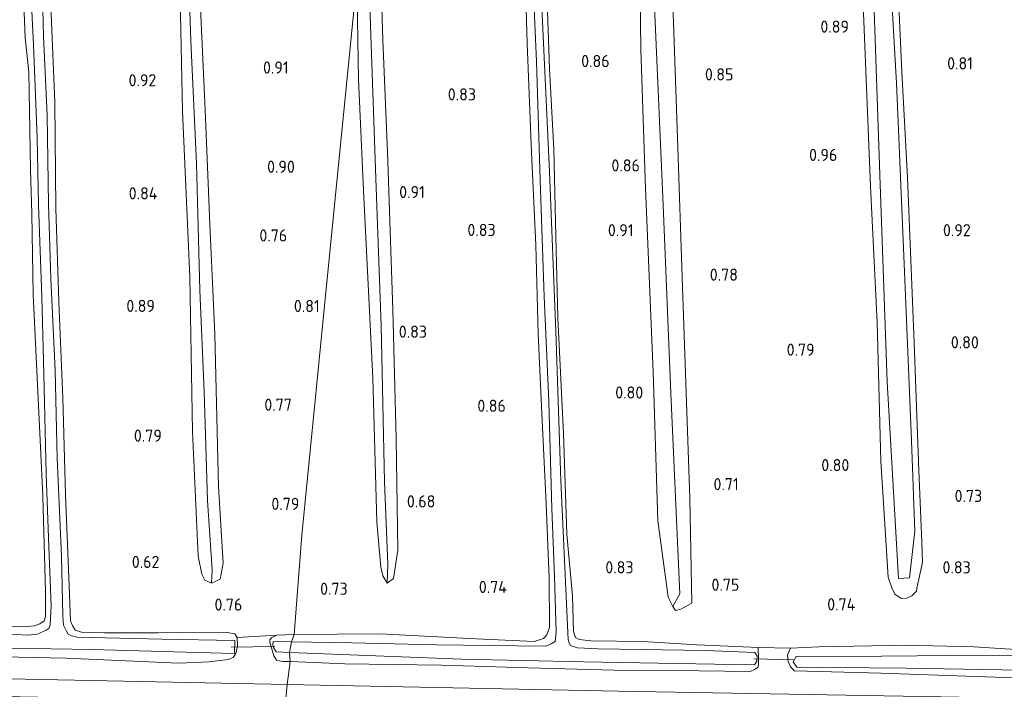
# Model space of a CAD drawing. Extents: x 126429 to 133038, y 413091 to 414846.
# Tile 198 of 256: x 130511 to 130657, y 413273 to 413373. Entities that reach past the tile are written whole.
import ezdxf
from ezdxf.enums import TextEntityAlignment as Align

# ---------------------------------------------------------------- set-up
doc = ezdxf.new("R2010")
doc.units = 0
for name, color, linetype, lineweight in [('B-ME-GR-GRAS-GV', 60, 'Continuous', 13), ('B-ME-IE-TERREINAFSCHEIDING_KUNSTMATIG_HEKWERK-G', 20, 'IE-TERREINAFSCHEIDING-KUNSTMATIG', 18), ('B-ME-KW-KUNSTWERK_DUIKER-G', 170, 'Continuous', 18), ('B-ME-OG-HOOGTEPUNT-S', 7, 'Continuous', 25), ('B-ME-OG-WATER_GREPPEL-G', 160, 'Continuous', 18), ('B-ME-OG-WATER_SLOOT-G', 120, 'Continuous', 18), ('B-ME-OG-WATER_SLOOT-GV', 120, 'Continuous', 18), ('B-ME-VH-VERHARDING_ASFALT-GV', 252, 'Continuous', 18)]:
    doc.layers.add(name, color=color, linetype=linetype, lineweight=lineweight)
doc.styles.add('NLCS-ISO-ANNOTATIVE-T18', font='NLCS-ISO.ttf', dxfattribs={"height": 1.8})
doc.linetypes.add('IE-TERREINAFSCHEIDING-KUNSTMATIG', pattern='A,4,[82,NLCS.SHX,S=0.75,R=90,X=0,Y=0],4,-2', length=10)

# ---------------------------------------------------------------- blocks, each defined once
blk = doc.blocks.new('SAL-HOOGTELABEL-SO')
at = {"color": 0, "linetype": 'ByBlock', "lineweight": -2, "style": 'NLCS-ISO-ANNOTATIVE-T18'}
blk.add_attdef('HOOGTE', text='', height=1.8, dxfattribs=at).set_placement((2.79, 0), align=Align.RIGHT)

msp = doc.modelspace()

# ---------------------------------------------------------------- linework, layer by layer
at = {"layer": 'B-ME-GR-GRAS-GV'}
for points in [[(130510.941, 413446.761, -0.154), (130511.545, 413433.252, -0.154), (130511.967, 413419.768, -0.154), (130512.199, 413404.157, -0.154), (130512.768, 413393.007, -0.154), (130512.776, 413380.087, -0.154), (130513.324, 413368.983, -0.154), (130513.878, 413355.224, -0.154), (130514.077, 413345.253, -0.154), (130514.576, 413331.609, -0.154), (130514.846, 413320.201, -0.154), (130515.191, 413305.351, -0.154), (130515.594, 413294.545, -0.154), (130515.936, 413285.802, -0.154), (130515.77, 413282.979, -0.154), (130515.603, 413282.446, -0.154), (130515.189, 413282.19, -0.154), (130513.882, 413281.559, -0.154), (130512.433, 413281.455, -0.154), (130509.235, 413281.637, -0.154)], [(130510.917, 413406.794, 0.888), (130511.329, 413396.558, 0.851), (130511.637, 413387.883, 0.938), (130511.786, 413377.605, 0.863), (130512.11, 413370.013, 0.788), (130512.642, 413364.981, 0.776), (130512.89, 413350.509, 0.751), (130513.081, 413343.955, 0.713), (130513.285, 413331.979, 0.763), (130513.734, 413322.722, 0.788), (130514.331, 413310.341, 0.651), (130514.69, 413302.03, 0.588), (130515.114, 413287.897, 0.726), (130515.118, 413285.015, 0.676), (130515.118, 413284.195, 0.663), (130514.926, 413283.537, 0.676), (130514.271, 413283.136, 0.651), (130513.492, 413282.817, 0.726), (130511.872, 413282.658, 0.738), (130500.007, 413283.101, 0.763)], [(130500.007, 413283.101, 0.763), (130511.872, 413282.658, 0.738), (130513.492, 413282.817, 0.726), (130514.271, 413283.136, 0.651), (130514.926, 413283.537, 0.676), (130515.118, 413284.195, 0.663), (130515.118, 413285.015, 0.676), (130515.114, 413287.897, 0.726), (130514.69, 413302.03, 0.588), (130514.331, 413310.341, 0.651), (130513.734, 413322.722, 0.788), (130513.285, 413331.979, 0.763), (130513.081, 413343.955, 0.713), (130512.89, 413350.509, 0.751), (130512.642, 413364.981, 0.776), (130512.11, 413370.013, 0.788), (130511.786, 413377.605, 0.863), (130511.637, 413387.883, 0.938), (130511.329, 413396.558, 0.851), (130510.917, 413406.794, 0.888)], [(130641.311, 413382.515, 0.976), (130642.074, 413364.982, 0.913), (130642.908, 413349.294, 0.876), (130643.89, 413324.797, 0.801), (130644.587, 413305.876, 0.751), (130645.061, 413295.217, 0.826), (130645.143, 413292.231, 0.813), (130644.313, 413288.381, 0.738), (130644.273, 413287.937, 0.788), (130643.569, 413287.286, 0.751), (130642.846, 413286.909, 0.751), (130641.979, 413286.887, 0.726), (130641.065, 413287.493, 0.701), (130640.612, 413288.434, 0.726), (130640.076, 413290.013, 0.751), (130638.979, 413307.243, 0.801), (130638.43, 413327.792, 0.801), (130637.443, 413347.96, 0.826), (130636.451, 413372.48, 0.888), (130635.058, 413405.686, 0.826)], [(130635.058, 413405.686, 0.826), (130636.451, 413372.48, 0.888), (130637.443, 413347.96, 0.826), (130638.43, 413327.792, 0.801), (130638.979, 413307.243, 0.801), (130640.076, 413290.013, 0.751), (130640.612, 413288.434, 0.726), (130641.065, 413287.493, 0.701), (130641.979, 413286.887, 0.726), (130642.846, 413286.909, 0.751), (130643.569, 413287.286, 0.751), (130644.273, 413287.937, 0.788), (130644.313, 413288.381, 0.738), (130645.143, 413292.231, 0.813), (130645.061, 413295.217, 0.826), (130644.587, 413305.876, 0.751), (130643.89, 413324.797, 0.801), (130642.908, 413349.294, 0.876), (130642.074, 413364.982, 0.913), (130641.311, 413382.515, 0.976)], [(130586.163, 413381.175, 0.888), (130586.538, 413369.196, 0.851), (130587.149, 413353.033, 0.838), (130587.795, 413339.261, 0.801), (130588.142, 413326.109, 0.738), (130588.648, 413315.325, 0.738), (130589.33, 413300.892, 0.701), (130589.776, 413289.88, 0.713), (130589.842, 413282.588, 0.788), (130589.45, 413281.466, 0.801), (130588.941, 413280.938, 0.801), (130587.568, 413280.501, 0.813), (130577.913, 413280.936, 0.763), (130564.742, 413281.626, 0.776), (130551.969, 413281.547, 0.513), (130553.108, 413296.259, 0.736), (130556.458, 413330.288, 1.084), (130561.244, 413378.599, 0.813), (130561.512, 413363.909, 0.838), (130562.278, 413347.366, 0.838), (130563.634, 413319.57, 0.701), (130564.239, 413298.198, 0.713), (130564.838, 413291.502, 0.713), (130565.105, 413290.245, 0.713), (130565.773, 413289.153, 0.713), (130566.694, 413289.823, 0.713), (130567.347, 413294.041, 0.713), (130567.106, 413310.61, 0.876), (130566.616, 413329.69, 0.888), (130565.801, 413353.138, 0.888), (130565.104, 413369.657, 0.888), (130564.436, 413392.214, 0.888)], [(130637.695, 413382.717, 0.526), (130638.801, 413349.731, 0.514), (130639.931, 413318.993, 0.514), (130641.565, 413289.855, 0.514), (130643.244, 413289.955, 0.514), (130644.025, 413296.87, 0.514), (130643.504, 413310.264, 0.514), (130642.558, 413333.022, 0.514), (130641.861, 413350.551, 0.514), (130641.284, 413363.295, 0.514), (130640.09, 413384.095, 0.514)], [(130534.936, 413383.135, 0.888), (130535.435, 413359.167, 0.888), (130536.518, 413334.576, 0.876), (130536.907, 413311.658, 0.876), (130537.724, 413293.132, 0.876), (130538.267, 413290.481, 0.863), (130538.722, 413289.598, 0.863), (130539.695, 413289.162, 0.863), (130540.979, 413289.725, 0.863), (130541.423, 413292.088, 0.813), (130540.777, 413303.457, 0.851), (130540.19, 413326.081, 0.863), (130539.445, 413342.407, 0.901), (130538.753, 413359.325, 0.901), (130538.051, 413375.502, 0.888)], [(130509.876, 413279.486, -0.154), (130522.018, 413279.29, -0.154), (130535.934, 413278.931, -0.154), (130543.131, 413278.725, -0.154), (130543.17, 413280.638, -0.154), (130532.35, 413280.85, -0.154), (130519.789, 413281.156, -0.154), (130518.948, 413281.316, -0.154), (130518.45, 413281.585, -0.154), (130518.217, 413282.01, -0.154), (130517.786, 413282.905, -0.154), (130517.669, 413284.319, -0.154), (130517.453, 413293.095, -0.154), (130516.854, 413307.708, -0.154), (130516.528, 413320.701, -0.154), (130515.914, 413334.347, -0.154), (130515.525, 413345.3, -0.154), (130515.35, 413358.564, -0.154), (130514.812, 413370.295, -0.154), (130514.503, 413382.136, -0.154)], [(130587.236, 413382.312, -0.154), (130587.898, 413366.513, -0.154), (130588.466, 413348.914, -0.154), (130589.062, 413331.669, -0.154), (130589.751, 413316.108, -0.154), (130590.183, 413300.198, -0.154), (130590.597, 413290.132, -0.154), (130590.821, 413281.926, -0.154), (130590.675, 413280.47, -0.154), (130590.078, 413280.125, -0.154), (130589.275, 413279.795, -0.154), (130585.027, 413279.867, -0.154), (130573.066, 413279.982, -0.154), (130560.539, 413280.275, -0.154), (130551.598, 413280.46, -0.154), (130551.969, 413281.547, 0.513), (130564.742, 413281.626, 0.776), (130577.913, 413280.936, 0.763), (130587.568, 413280.501, 0.813), (130588.941, 413280.938, 0.801), (130589.45, 413281.466, 0.801), (130589.842, 413282.588, 0.788), (130589.776, 413289.88, 0.713), (130589.33, 413300.892, 0.701), (130588.648, 413315.325, 0.738), (130588.142, 413326.109, 0.738), (130587.795, 413339.261, 0.801), (130587.149, 413353.033, 0.838), (130586.538, 413369.196, 0.851), (130586.163, 413381.175, 0.888)], [(130515.74, 413378.437, 0.788), (130516.508, 413360.483, 0.751), (130516.624, 413344.702, 0.726), (130517.063, 413330.888, 0.701), (130517.68, 413316.65, 0.701), (130518.043, 413302.233, 0.601), (130518.624, 413288.77, 0.588), (130518.823, 413283.549, 0.638), (130519.176, 413282.758, 0.663), (130519.521, 413282.161, 0.663), (130520.417, 413281.886, 0.638), (130523.81, 413281.769, 0.726), (130531.785, 413281.768, 0.676), (130542.016, 413281.838, 0.526), (130543.153, 413281.651, 0.476), (130543.532, 413281.099, 0.501), (130543.594, 413279.856, 0.476), (130543.327, 413278.709, 0.501), (130542.92, 413278.145, 0.613), (130542.209, 413277.802, 0.651), (130539.368, 413277.479, 0.851), (130534.876, 413277.292, 0.913), (130518.151, 413278.022, 0.851), (130501.637, 413278.373, 0.801)], [(130561.244, 413378.599, 0.813), (130556.458, 413330.288, 1.084), (130553.108, 413296.259, 0.736), (130551.969, 413281.547, 0.513), (130549.416, 413281.447, 0.476), (130543.532, 413281.099, 0.501), (130543.153, 413281.651, 0.476), (130542.016, 413281.838, 0.526), (130531.785, 413281.768, 0.676), (130523.81, 413281.769, 0.726), (130520.417, 413281.886, 0.638), (130519.521, 413282.161, 0.663), (130519.176, 413282.758, 0.663), (130518.823, 413283.549, 0.638), (130518.624, 413288.77, 0.588), (130518.043, 413302.233, 0.601), (130517.68, 413316.65, 0.701), (130517.063, 413330.888, 0.701), (130516.624, 413344.702, 0.726), (130516.508, 413360.483, 0.751), (130515.74, 413378.437, 0.788)], [(130589.403, 413378.326, 0.701), (130589.822, 413365.435, 0.751), (130590.46, 413353.498, 0.801), (130590.799, 413340.597, 0.676), (130591.093, 413328.494, 0.701), (130591.895, 413311.348, 0.676), (130592.432, 413296.393, 0.676), (130593.246, 413287.199, 0.638), (130593.399, 413281.956, 0.751), (130593.682, 413281.075, 0.738), (130594.237, 413280.805, 0.801), (130595.943, 413280.609, 0.776), (130603.631, 413280.499, 0.676), (130611.736, 413279.996, 0.601), (130618.544, 413279.716, 0.613), (130620.787, 413279.581, 0.588), (130620.832, 413277.963, 0.863), (130620.808, 413277.074, 0.851), (130620.733, 413276.642, 0.851), (130620.239, 413276.319, 0.851), (130619.597, 413276.066, 0.826), (130612.034, 413276.152, 0.926), (130599.424, 413276.264, 0.963), (130586.691, 413276.572, 0.938), (130573.812, 413277.007, 0.876), (130559.483, 413277.167, 0.863), (130551.365, 413277.523, 0.776), (130551.302, 413278.847, -0.154), (130576.853, 413277.877, -0.154), (130594.95, 413277.469, -0.154), (130617.08, 413277.084, -0.154), (130620.213, 413277.039, -0.154), (130620.596, 413277.591, -0.154), (130620.608, 413278.389, -0.154), (130620.285, 413278.883, -0.154), (130612.986, 413279.182, -0.154), (130597.04, 413279.41, -0.154), (130594, 413279.556, -0.154), (130592.934, 413279.891, -0.154), (130592.734, 413280.247, -0.154), (130592.581, 413280.739, -0.154), (130591.542, 413304.359, -0.154), (130590.777, 413326.529, -0.154), (130589.84, 413350.171, -0.154), (130588.52, 413378.887, -0.154)], [(130661.365, 413279.18, 0.789), (130652.749, 413279.691, 0.714), (130642.75, 413279.96, 0.639), (130629.838, 413279.7, 0.764), (130625.586, 413279.488, 0.651), (130620.787, 413279.581, 0.588), (130618.544, 413279.716, 0.613), (130611.736, 413279.996, 0.601), (130603.631, 413280.499, 0.676), (130595.943, 413280.609, 0.776), (130594.237, 413280.805, 0.801), (130593.682, 413281.075, 0.738), (130593.399, 413281.956, 0.751), (130593.246, 413287.199, 0.638), (130592.432, 413296.393, 0.676), (130591.895, 413311.348, 0.676), (130591.093, 413328.494, 0.701), (130590.799, 413340.597, 0.676), (130590.46, 413353.498, 0.801), (130589.822, 413365.435, 0.751), (130589.403, 413378.326, 0.701)], [(130603.306, 413376.23, 0.938), (130603.378, 413368.32, 0.938), (130604.069, 413347.747, 0.951), (130605.192, 413320.488, 0.976), (130605.888, 413298.384, 0.901), (130607.437, 413287.048, 0.826), (130608.104, 413285.67, 0.801), (130608.52, 413285.105, 0.801), (130609.31, 413285.289, 0.801), (130610.943, 413286.194, 0.776), (130610.668, 413301.75, 0.951), (130609.584, 413333.028, 0.951), (130608.821, 413355.213, 0.938), (130608.11, 413375.124, 0.938)], [(130501.637, 413278.373, 0.801), (130518.151, 413278.022, 0.851), (130534.876, 413277.292, 0.913), (130539.368, 413277.479, 0.851), (130542.209, 413277.802, 0.651), (130542.92, 413278.145, 0.613), (130543.327, 413278.709, 0.501), (130543.594, 413279.856, 0.476), (130543.532, 413281.099, 0.501), (130549.416, 413281.447, 0.476), (130548.659, 413281.082, 0.401), (130548.369, 413280.744, 0.363), (130548.375, 413280.38, 0.388), (130548.939, 413278.389, 0.563), (130549.374, 413277.722, 0.588), (130550.237, 413277.516, 0.676), (130551.365, 413277.523, 0.776), (130550.926, 413274.092, 1.091), (130529.068, 413274.547, 1.019), (130507.211, 413275.002, 0.947)], [(130600.041, 413273.141, 1.039), (130575.483, 413273.616, 1.065), (130550.926, 413274.092, 1.091), (130551.365, 413277.523, 0.776), (130559.483, 413277.167, 0.863), (130573.812, 413277.007, 0.876), (130586.691, 413276.572, 0.938), (130599.424, 413276.264, 0.963), (130612.034, 413276.152, 0.926), (130619.597, 413276.066, 0.826), (130620.239, 413276.319, 0.851), (130620.733, 413276.642, 0.851), (130620.808, 413277.074, 0.851), (130620.832, 413277.963, 0.863), (130620.787, 413279.581, 0.588), (130625.586, 413279.488, 0.651), (130625.115, 413278.469, 0.714), (130625.227, 413277.534, 0.764), (130625.58, 413276.742, 0.764), (130626.164, 413276.119, 0.814), (130638.987, 413275.798, 0.926), (130658.721, 413275.105, 0.889)], [(130658.721, 413275.105, 0.889), (130638.987, 413275.798, 0.926), (130626.164, 413276.119, 0.814), (130625.58, 413276.742, 0.764), (130625.227, 413277.534, 0.764), (130625.115, 413278.469, 0.714), (130625.586, 413279.488, 0.651), (130629.838, 413279.7, 0.764), (130642.75, 413279.96, 0.639), (130652.749, 413279.691, 0.714), (130661.365, 413279.18, 0.789)], [(130662.144, 413278.283, -0.154), (130654.616, 413278.471, -0.154), (130639.131, 413278.328, -0.154), (130626.394, 413278.294, -0.154), (130625.972, 413277.469, -0.154), (130626.519, 413276.686, -0.154), (130642.66, 413276.523, -0.154), (130668.344, 413276.098, -0.154)]]:
    msp.add_polyline3d(points, dxfattribs=at)
for points in [[(130539.793, 413291.146, 0.633), (130539.695, 413289.162, 0.863), (130538.722, 413289.598, 0.863), (130538.267, 413290.481, 0.863), (130537.724, 413293.132, 0.876), (130536.907, 413311.658, 0.876), (130536.518, 413334.576, 0.876), (130535.435, 413359.167, 0.888), (130534.936, 413383.135, 0.888), (130534.151, 413405.466, 0.901), (130533.697, 413424.704, 0.888), (130532.756, 413444.895, 0.888), (130533.986, 413444.767, 0.62), (130534.698, 413424.522, 0.62), (130535.454, 413406.533, 0.633), (130535.922, 413391.43, 0.633), (130536.645, 413369.578, 0.633), (130537.501, 413351.382, 0.633), (130538.007, 413332.621, 0.633), (130538.645, 413317.573, 0.633), (130539.143, 413301.41, 0.633)], [(130540.979, 413289.725, 0.863), (130539.695, 413289.162, 0.863), (130539.793, 413291.146, 0.633), (130539.143, 413301.41, 0.633), (130538.645, 413317.573, 0.633), (130538.007, 413332.621, 0.633), (130537.501, 413351.382, 0.633), (130536.645, 413369.578, 0.633), (130535.922, 413391.43, 0.633), (130535.454, 413406.533, 0.633), (130534.698, 413424.522, 0.62), (130533.986, 413444.767, 0.62), (130535.754, 413444.615, 0.926), (130536.103, 413425.638, 0.926), (130536.76, 413409.439, 0.926), (130537.59, 413390.297, 0.901), (130538.051, 413375.502, 0.888), (130538.753, 413359.325, 0.901), (130539.445, 413342.407, 0.901), (130540.19, 413326.081, 0.863), (130540.777, 413303.457, 0.851), (130541.423, 413292.088, 0.813)], [(130609.167, 413287.542, 0.549), (130608.104, 413285.67, 0.801), (130607.437, 413287.048, 0.826), (130605.888, 413298.384, 0.901), (130605.192, 413320.488, 0.976), (130604.069, 413347.747, 0.951), (130603.378, 413368.32, 0.938), (130603.306, 413376.23, 0.938), (130602.413, 413395.794, 0.938), (130601.746, 413418.408, 0.938), (130601.408, 413435.355, 0.951), (130603.096, 413435.203, 0.536), (130603.756, 413418.468, 0.536), (130604.592, 413396.501, 0.536), (130605.356, 413375.857, 0.536), (130606.699, 413345.215, 0.536), (130607.824, 413317.305, 0.536)], [(130609.31, 413285.289, 0.801), (130608.52, 413285.105, 0.801), (130608.104, 413285.67, 0.801), (130609.167, 413287.542, 0.549), (130607.824, 413317.305, 0.536), (130606.699, 413345.215, 0.536), (130605.356, 413375.857, 0.536), (130604.592, 413396.501, 0.536), (130603.756, 413418.468, 0.536), (130603.096, 413435.203, 0.536), (130605.334, 413435.014, 0.938), (130606.03, 413416.034, 0.938), (130606.7, 413399.982, 0.951), (130607.534, 413384.236, 0.926), (130608.11, 413375.124, 0.938), (130608.821, 413355.213, 0.938), (130609.584, 413333.028, 0.951), (130610.668, 413301.75, 0.951), (130610.943, 413286.194, 0.776)], [(130566.694, 413289.823, 0.713), (130565.773, 413289.153, 0.713), (130565.845, 413291.978, 0.57), (130565.348, 413304.154, 0.57), (130564.86, 413327.335, 0.57), (130564.139, 413347.774, 0.582), (130563.276, 413371.849, 0.582), (130562.661, 413393.3, 0.582), (130563.944, 413406.372, 0.876), (130564.436, 413392.214, 0.888), (130565.104, 413369.657, 0.888), (130565.801, 413353.138, 0.888), (130566.616, 413329.69, 0.888), (130567.106, 413310.61, 0.876), (130567.347, 413294.041, 0.713)], [(130565.845, 413291.978, 0.57), (130565.773, 413289.153, 0.713), (130565.105, 413290.245, 0.713), (130564.838, 413291.502, 0.713), (130564.239, 413298.198, 0.713), (130563.634, 413319.57, 0.701), (130562.278, 413347.366, 0.838), (130561.512, 413363.909, 0.838), (130561.244, 413378.599, 0.813), (130562.661, 413393.3, 0.582), (130563.276, 413371.849, 0.582), (130564.139, 413347.774, 0.582), (130564.86, 413327.335, 0.57), (130565.348, 413304.154, 0.57)], [(130551.969, 413281.547, 0.513), (130551.598, 413280.46, -0.154), (130548.842, 413280.489, -0.154), (130548.824, 413280.056, -0.154), (130548.92, 413279.622, -0.154), (130549.321, 413278.967, -0.154), (130551.302, 413278.847, -0.154), (130551.365, 413277.523, 0.776), (130550.237, 413277.516, 0.676), (130549.374, 413277.722, 0.588), (130548.939, 413278.389, 0.563), (130548.375, 413280.38, 0.388), (130548.369, 413280.744, 0.363), (130548.659, 413281.082, 0.401), (130549.416, 413281.447, 0.476)]]:
    msp.add_polyline3d(points, close=True, dxfattribs=at)
at = {"layer": 'B-ME-IE-TERREINAFSCHEIDING_KUNSTMATIG_HEKWERK-G'}
msp.add_polyline3d([(130625.586, 413279.488, 0.651), (130620.787, 413279.581, 0.588)], dxfattribs=at)
at = {"layer": 'B-ME-KW-KUNSTWERK_DUIKER-G'}
for points in [[(130549.118, 413279.739, -0.237), (130542.654, 413279.63, -0.237)], [(130620.147, 413277.945, -0.237), (130626.155, 413277.766, -0.237)]]:
    msp.add_polyline3d(points, dxfattribs=at)
at = {"layer": 'B-ME-OG-WATER_GREPPEL-G'}
for points in [[(130539.793, 413291.146, 0.633), (130539.143, 413301.41, 0.633), (130538.645, 413317.573, 0.633), (130538.007, 413332.621, 0.633), (130537.501, 413351.382, 0.633), (130536.645, 413369.578, 0.633), (130535.922, 413391.43, 0.633), (130535.454, 413406.533, 0.633), (130534.698, 413424.522, 0.62), (130533.986, 413444.767, 0.62)], [(130603.096, 413435.203, 0.536), (130603.756, 413418.468, 0.536), (130604.592, 413396.501, 0.536), (130605.356, 413375.857, 0.536), (130606.699, 413345.215, 0.536), (130607.824, 413317.305, 0.536), (130609.167, 413287.542, 0.549)], [(130565.845, 413291.978, 0.57), (130565.348, 413304.154, 0.57), (130564.86, 413327.335, 0.57), (130564.139, 413347.774, 0.582), (130563.276, 413371.849, 0.582), (130562.661, 413393.3, 0.582)]]:
    msp.add_polyline3d(points, dxfattribs=at)
at = {"layer": 'B-ME-OG-WATER_SLOOT-G'}
for points in [[(130532.756, 413444.895, 0.888), (130533.697, 413424.704, 0.888), (130534.151, 413405.466, 0.901), (130534.936, 413383.135, 0.888), (130535.435, 413359.167, 0.888), (130536.518, 413334.576, 0.876), (130536.907, 413311.658, 0.876), (130537.724, 413293.132, 0.876), (130538.267, 413290.481, 0.863), (130538.722, 413289.598, 0.863), (130539.695, 413289.162, 0.863)], [(130539.695, 413289.162, 0.863), (130540.979, 413289.725, 0.863), (130541.423, 413292.088, 0.813), (130540.777, 413303.457, 0.851), (130540.19, 413326.081, 0.863), (130539.445, 413342.407, 0.901), (130538.753, 413359.325, 0.901), (130538.051, 413375.502, 0.888), (130537.59, 413390.297, 0.901), (130536.76, 413409.439, 0.926), (130536.103, 413425.638, 0.926), (130535.754, 413444.615, 0.926)], [(130583.927, 413437.419, 0.963), (130584.406, 413423.934, 0.901), (130585.192, 413410.4, 0.863), (130585.471, 413398.855, 0.801), (130586.163, 413381.175, 0.888), (130586.538, 413369.196, 0.851), (130587.149, 413353.033, 0.838), (130587.795, 413339.261, 0.801), (130588.142, 413326.109, 0.738), (130588.648, 413315.325, 0.738), (130589.33, 413300.892, 0.701), (130589.776, 413289.88, 0.713), (130589.842, 413282.588, 0.788), (130589.45, 413281.466, 0.801), (130588.941, 413280.938, 0.801), (130587.568, 413280.501, 0.813), (130577.913, 413280.936, 0.763), (130564.742, 413281.626, 0.776), (130551.969, 413281.547, 0.513)], [(130601.408, 413435.355, 0.951), (130601.746, 413418.408, 0.938), (130602.413, 413395.794, 0.938), (130603.306, 413376.23, 0.938), (130603.378, 413368.32, 0.938), (130604.069, 413347.747, 0.951), (130605.192, 413320.488, 0.976), (130605.888, 413298.384, 0.901), (130607.437, 413287.048, 0.826), (130608.104, 413285.67, 0.801)], [(130608.104, 413285.67, 0.801), (130608.52, 413285.105, 0.801), (130609.31, 413285.289, 0.801), (130610.943, 413286.194, 0.776), (130610.668, 413301.75, 0.951), (130609.584, 413333.028, 0.951), (130608.821, 413355.213, 0.938), (130608.11, 413375.124, 0.938), (130607.534, 413384.236, 0.926), (130606.7, 413399.982, 0.951), (130606.03, 413416.034, 0.938), (130605.334, 413435.014, 0.938)], [(130633.986, 413431.779, 0.938), (130635.058, 413405.686, 0.826), (130636.451, 413372.48, 0.888), (130637.443, 413347.96, 0.826), (130638.43, 413327.792, 0.801), (130638.979, 413307.243, 0.801), (130640.076, 413290.013, 0.751), (130640.612, 413288.434, 0.726), (130641.065, 413287.493, 0.701), (130641.979, 413286.887, 0.726), (130642.846, 413286.909, 0.751), (130643.569, 413287.286, 0.751), (130644.273, 413287.937, 0.788), (130644.313, 413288.381, 0.738), (130645.143, 413292.231, 0.813), (130645.061, 413295.217, 0.826), (130644.587, 413305.876, 0.751), (130643.89, 413324.797, 0.801), (130642.908, 413349.294, 0.876), (130642.074, 413364.982, 0.913), (130641.311, 413382.515, 0.976), (130640.64, 413403.259, 0.938), (130639.739, 413423.836, 0.901), (130639.513, 413431.108, 0.988)], [(130500.007, 413283.101, 0.763), (130511.872, 413282.658, 0.738), (130513.492, 413282.817, 0.726), (130514.271, 413283.136, 0.651), (130514.926, 413283.537, 0.676), (130515.118, 413284.195, 0.663), (130515.118, 413285.015, 0.676), (130515.114, 413287.897, 0.726), (130514.69, 413302.03, 0.588), (130514.331, 413310.341, 0.651), (130513.734, 413322.722, 0.788), (130513.285, 413331.979, 0.763), (130513.081, 413343.955, 0.713), (130512.89, 413350.509, 0.751), (130512.642, 413364.981, 0.776), (130512.11, 413370.013, 0.788), (130511.786, 413377.605, 0.863), (130511.637, 413387.883, 0.938), (130511.329, 413396.558, 0.851), (130510.917, 413406.794, 0.888)], [(130565.773, 413289.153, 0.713), (130566.694, 413289.823, 0.713), (130567.347, 413294.041, 0.713), (130567.106, 413310.61, 0.876), (130566.616, 413329.69, 0.888), (130565.801, 413353.138, 0.888), (130565.104, 413369.657, 0.888), (130564.436, 413392.214, 0.888), (130563.944, 413406.372, 0.876)], [(130515.74, 413378.437, 0.788), (130516.508, 413360.483, 0.751), (130516.624, 413344.702, 0.726), (130517.063, 413330.888, 0.701), (130517.68, 413316.65, 0.701), (130518.043, 413302.233, 0.601), (130518.624, 413288.77, 0.588), (130518.823, 413283.549, 0.638), (130519.176, 413282.758, 0.663), (130519.521, 413282.161, 0.663), (130520.417, 413281.886, 0.638), (130523.81, 413281.769, 0.726), (130531.785, 413281.768, 0.676), (130542.016, 413281.838, 0.526), (130543.153, 413281.651, 0.476), (130543.532, 413281.099, 0.501), (130543.594, 413279.856, 0.476), (130543.327, 413278.709, 0.501), (130542.92, 413278.145, 0.613), (130542.209, 413277.802, 0.651), (130539.368, 413277.479, 0.851), (130534.876, 413277.292, 0.913), (130518.151, 413278.022, 0.851), (130501.637, 413278.373, 0.801)], [(130551.365, 413277.523, 0.776), (130559.483, 413277.167, 0.863), (130573.812, 413277.007, 0.876), (130586.691, 413276.572, 0.938), (130599.424, 413276.264, 0.963), (130612.034, 413276.152, 0.926), (130619.597, 413276.066, 0.826), (130620.239, 413276.319, 0.851), (130620.733, 413276.642, 0.851), (130620.808, 413277.074, 0.851), (130620.832, 413277.963, 0.863), (130620.787, 413279.581, 0.588), (130618.544, 413279.716, 0.613), (130611.736, 413279.996, 0.601), (130603.631, 413280.499, 0.676), (130595.943, 413280.609, 0.776), (130594.237, 413280.805, 0.801), (130593.682, 413281.075, 0.738), (130593.399, 413281.956, 0.751), (130593.246, 413287.199, 0.638), (130592.432, 413296.393, 0.676), (130591.895, 413311.348, 0.676), (130591.093, 413328.494, 0.701), (130590.799, 413340.597, 0.676), (130590.46, 413353.498, 0.801), (130589.822, 413365.435, 0.751), (130589.403, 413378.326, 0.701)], [(130561.244, 413378.599, 0.813), (130561.512, 413363.909, 0.838), (130562.278, 413347.366, 0.838), (130563.634, 413319.57, 0.701), (130564.239, 413298.198, 0.713), (130564.838, 413291.502, 0.713), (130565.105, 413290.245, 0.713), (130565.773, 413289.153, 0.713)], [(130551.969, 413281.547, 0.513), (130549.416, 413281.447, 0.476), (130548.659, 413281.082, 0.401), (130548.369, 413280.744, 0.363), (130548.375, 413280.38, 0.388), (130548.939, 413278.389, 0.563), (130549.374, 413277.722, 0.588), (130550.237, 413277.516, 0.676), (130551.365, 413277.523, 0.776)], [(130661.365, 413279.18, 0.789), (130652.749, 413279.691, 0.714), (130642.75, 413279.96, 0.639), (130629.838, 413279.7, 0.764), (130625.586, 413279.488, 0.651), (130625.115, 413278.469, 0.714), (130625.227, 413277.534, 0.764), (130625.58, 413276.742, 0.764), (130626.164, 413276.119, 0.814), (130638.987, 413275.798, 0.926), (130658.721, 413275.105, 0.889)]]:
    msp.add_polyline3d(points, dxfattribs=at)
at = {"layer": 'B-ME-OG-WATER_SLOOT-GV'}
for points in [[(130643.244, 413289.955, 0.514), (130641.565, 413289.855, 0.514), (130639.931, 413318.993, 0.514), (130638.801, 413349.731, 0.514), (130637.695, 413382.717, 0.526), (130636.667, 413406.824, 0.526), (130635.88, 413428.074, 0.526), (130635.833, 413431.589, 0.526), (130637.885, 413431.5, 0.514), (130638.513, 413424.894, 0.514), (130638.65, 413413.184, 0.514), (130639.597, 413398.55, 0.514), (130640.09, 413384.095, 0.514), (130641.284, 413363.295, 0.514), (130641.861, 413350.551, 0.514), (130642.558, 413333.022, 0.514), (130643.504, 413310.264, 0.514), (130644.025, 413296.87, 0.514)], [(130551.598, 413280.46, -0.154), (130551.302, 413278.847, -0.154), (130549.321, 413278.967, -0.154), (130548.92, 413279.622, -0.154), (130548.824, 413280.056, -0.154), (130548.842, 413280.489, -0.154)]]:
    msp.add_polyline3d(points, close=True, dxfattribs=at)
for points in [[(130514.503, 413382.136, -0.154), (130514.812, 413370.295, -0.154), (130515.35, 413358.564, -0.154), (130515.525, 413345.3, -0.154), (130515.914, 413334.347, -0.154), (130516.528, 413320.701, -0.154), (130516.854, 413307.708, -0.154), (130517.453, 413293.095, -0.154), (130517.669, 413284.319, -0.154), (130517.786, 413282.905, -0.154), (130518.217, 413282.01, -0.154), (130518.45, 413281.585, -0.154), (130518.948, 413281.316, -0.154), (130519.789, 413281.156, -0.154), (130532.35, 413280.85, -0.154), (130543.17, 413280.638, -0.154), (130543.131, 413278.725, -0.154), (130535.934, 413278.931, -0.154), (130522.018, 413279.29, -0.154), (130509.876, 413279.486, -0.154)], [(130588.52, 413378.887, -0.154), (130589.84, 413350.171, -0.154), (130590.777, 413326.529, -0.154), (130591.542, 413304.359, -0.154), (130592.581, 413280.739, -0.154), (130592.734, 413280.247, -0.154), (130592.934, 413279.891, -0.154), (130594, 413279.556, -0.154), (130597.04, 413279.41, -0.154), (130612.986, 413279.182, -0.154), (130620.285, 413278.883, -0.154), (130620.608, 413278.389, -0.154), (130620.596, 413277.591, -0.154), (130620.213, 413277.039, -0.154), (130617.08, 413277.084, -0.154), (130594.95, 413277.469, -0.154), (130576.853, 413277.877, -0.154), (130551.302, 413278.847, -0.154), (130551.598, 413280.46, -0.154), (130560.539, 413280.275, -0.154), (130573.066, 413279.982, -0.154), (130585.027, 413279.867, -0.154), (130589.275, 413279.795, -0.154), (130590.078, 413280.125, -0.154), (130590.675, 413280.47, -0.154), (130590.821, 413281.926, -0.154), (130590.597, 413290.132, -0.154), (130590.183, 413300.198, -0.154), (130589.751, 413316.108, -0.154), (130589.062, 413331.669, -0.154), (130588.466, 413348.914, -0.154), (130587.898, 413366.513, -0.154), (130587.236, 413382.312, -0.154)], [(130509.235, 413281.637, -0.154), (130512.433, 413281.455, -0.154), (130513.882, 413281.559, -0.154), (130515.189, 413282.19, -0.154), (130515.603, 413282.446, -0.154), (130515.77, 413282.979, -0.154), (130515.936, 413285.802, -0.154), (130515.594, 413294.545, -0.154), (130515.191, 413305.351, -0.154), (130514.846, 413320.201, -0.154), (130514.576, 413331.609, -0.154), (130514.077, 413345.253, -0.154), (130513.878, 413355.224, -0.154), (130513.324, 413368.983, -0.154), (130512.776, 413380.087, -0.154)], [(130668.344, 413276.098, -0.154), (130642.66, 413276.523, -0.154), (130626.519, 413276.686, -0.154), (130625.972, 413277.469, -0.154), (130626.394, 413278.294, -0.154), (130639.131, 413278.328, -0.154), (130654.616, 413278.471, -0.154), (130662.144, 413278.283, -0.154)]]:
    msp.add_polyline3d(points, dxfattribs=at)
at = {"layer": 'B-ME-VH-VERHARDING_ASFALT-GV'}
for points in [[(130378.007, 413277.538, 1.265), (130399.168, 413277.061, 1.248), (130420.33, 413276.584, 1.23), (130442.292, 413276.238, 1.077), (130464.254, 413275.892, 0.923), (130485.732, 413275.447, 0.935), (130507.211, 413275.002, 0.947), (130529.068, 413274.547, 1.019), (130550.926, 413274.092, 1.091), (130550.676, 413271.554, 1.091), (130511.354, 413272.263, 1.058), (130488.124, 413272.666, 1.062), (130464.894, 413273.069, 1.065), (130460.606, 413273.148, 1.074), (130450.493, 413273.333, 1.093), (130417.926, 413273.93, 1.154), (130397.863, 413274.333, 1.181), (130377.801, 413274.737, 1.207)], [(130751.655, 413267.319, 1.127), (130715.983, 413268.09, 1.153), (130715.53, 413268.017, 1.153), (130715.08, 413267.732, 1.153), (130714.581, 413267.195, 1.153), (130714.6, 413268.107, 1.153), (130704.563, 413268.363, 1.151), (130704.542, 413268.154, 1.151), (130679.048, 413268.784, 1.132), (130653.554, 413269.415, 1.113), (130626.65, 413269.902, 1.103), (130599.747, 413270.389, 1.093), (130575.211, 413270.971, 1.092), (130550.676, 413271.554, 1.091), (130550.926, 413274.092, 1.091), (130575.483, 413273.616, 1.065), (130600.041, 413273.141, 1.039), (130622.577, 413272.73, 1.037), (130645.114, 413272.319, 1.035), (130672.57, 413271.848, 1.035), (130700.027, 413271.377, 1.035), (130727.037, 413270.774, 1.026), (130754.047, 413270.171, 1.017)]]:
    msp.add_polyline3d(points, dxfattribs=at)

# ---------------------------------------------------------------- block references
at = {"layer": 'B-ME-OG-HOOGTEPUNT-S'}
for p, values in [((130631.458, 413370.788, 0.889), {'HOOGTE': '0.89'}), ((130548.369, 413364.726, 0.908), {'HOOGTE': '0.91'}), ((130595.963, 413365.69, 0.864), {'HOOGTE': '0.86'}), ((130649.85, 413365.348, 0.808), {'HOOGTE': '0.81'}), ((130614.326, 413363.712, 0.846), {'HOOGTE': '0.85'}), ((130528.747, 413362.838, 0.918), {'HOOGTE': '0.92'}), ((130576.147, 413360.745, 0.826), {'HOOGTE': '0.83'}), ((130629.726, 413351.764, 0.964), {'HOOGTE': '0.96'}), ((130549.29, 413350.01, 0.897), {'HOOGTE': '0.90'}), ((130600.452, 413350.205, 0.858), {'HOOGTE': '0.86'}), ((130528.917, 413346.065, 0.843), {'HOOGTE': '0.84'}), ((130568.562, 413346.259, 0.908), {'HOOGTE': '0.91'}), ((130548.155, 413339.82, 0.758), {'HOOGTE': '0.76'}), ((130579.059, 413340.633, 0.826), {'HOOGTE': '0.83'}), ((130599.512, 413340.597, 0.909), {'HOOGTE': '0.91'}), ((130649.512, 413340.597, 0.923), {'HOOGTE': '0.92'}), ((130614.994, 413334.002, 0.784), {'HOOGTE': '0.78'}), ((130528.541, 413329.369, 0.893), {'HOOGTE': '0.89'}), ((130552.975, 413329.356, 0.814), {'HOOGTE': '0.81'}), ((130568.88, 413325.543, 0.834), {'HOOGTE': '0.83'}), ((130650.715, 413323.969, 0.796), {'HOOGTE': '0.80'}), ((130626.363, 413322.87, 0.789), {'HOOGTE': '0.79'}), ((130600.947, 413316.52, 0.796), {'HOOGTE': '0.80'}), ((130548.845, 413314.722, 0.771), {'HOOGTE': '0.77'}), ((130580.573, 413314.556, 0.864), {'HOOGTE': '0.86'}), ((130529.563, 413310.124, 0.793), {'HOOGTE': '0.79'}), ((130631.506, 413305.758, 0.802), {'HOOGTE': '0.80'}), ((130615.107, 413302.931, 0.708), {'HOOGTE': '0.71'}), ((130570.125, 413300.381, 0.684), {'HOOGTE': '0.68'}), ((130651.209, 413301.188, 0.734), {'HOOGTE': '0.73'}), ((130549.954, 413300.01, 0.789), {'HOOGTE': '0.79'}), ((130529.204, 413291.399, 0.618), {'HOOGTE': '0.62'}), ((130599.512, 413290.597, 0.827), {'HOOGTE': '0.83'}), ((130649.512, 413290.597, 0.831), {'HOOGTE': '0.83'}), ((130557.124, 413287.42, 0.726), {'HOOGTE': '0.73'}), ((130580.741, 413287.686, 0.739), {'HOOGTE': '0.74'}), ((130615.201, 413288.017, 0.746), {'HOOGTE': '0.75'}), ((130541.497, 413285.068, 0.764), {'HOOGTE': '0.76'}), ((130632.402, 413285.113, 0.739), {'HOOGTE': '0.74'})]:
    msp.add_blockref('SAL-HOOGTELABEL-SO', p, dxfattribs=at).add_auto_attribs(values)

doc.saveas('drawing.dxf')
